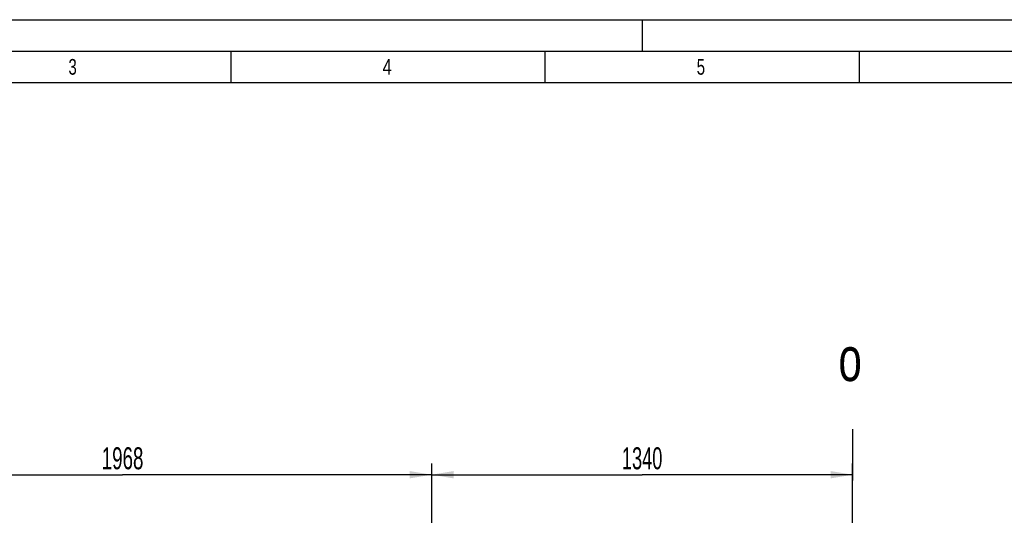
# Model space of a CAD drawing. Header units: millimetres. Extents: x 0 to 1189, y 0 to 841.
# Tile 39 of 106: x 111 to 268, y 762 to 841. Entities that reach past the tile are written whole.
import ezdxf
from ezdxf.enums import TextEntityAlignment as Align

# ---------------------------------------------------------------- set-up
doc = ezdxf.new("R2010")
doc.units = ezdxf.units.MM
doc.header["$LTSCALE"] = 65.395
doc.layers.get('0').update_dxf_attribs({"linetype": 'CONTINUOUS'})
doc.styles.get("Standard").update_dxf_attribs({"font": 'txt', "width": 0.6})
doc.styles.add('TEXTSTYLE_2', font='txt')
doc.dimstyles.new('DIMSTYLE_5', dxfattribs={"dimtxt": 3.5, "dimasz": 3.5, "dimexe": 1.8, "dimexo": 0, "dimgap": 0.875, "dimtad": 1, "dimlfac": 20, "dimdsep": 46, "dimtxsty": 'Standard', "dimblk": '_FILLED', "dimblk1": '_FILLED', "dimblk2": '_FILLED', "dimcen": 0.09, "dimadec": 0, "dimazin": 0, "dimtp": 1.2, "dimtm": 1.2, "dimtfac": 1, "dimtofl": 0, "dimtmove": 0, "dimatfit": 3, "dimldrblk": '_FILLED', "dimfxl": 1, "dimtolj": 1, "dimarcsym": 0})

# ---------------------------------------------------------------- blocks, each defined once
blk = doc.blocks.new('_FILLED')
at = {"color": 0, "linetype": 'ByBlock'}
blk.add_solid([(0, 0), (-1, 0.167), (-1, -0.167)], dxfattribs=at)
blk = doc.blocks.new('*D6')
at = {"color": 2, "linetype": 'Continuous'}
for p, q in [((78.02, 641.3), (78.02, 770.4)), ((176.42, 644.49), (176.42, 770.4)), ((78.02, 768.6), (127.22, 768.6)), ((176.42, 768.6), (127.22, 768.6))]:
    blk.add_line(p, q, dxfattribs=at)
at = {"color": 2, "linetype": 'Continuous', "xscale": 3.5, "yscale": 3.5, "zscale": 3.5, "rotation": 180}
blk.add_blockref('_FILLED', (78.02, 768.6), dxfattribs=at)
at = {"color": 2, "linetype": 'Continuous', "xscale": 3.5, "yscale": 3.5, "zscale": 3.5}
blk.add_blockref('_FILLED', (176.42, 768.6), dxfattribs=at)
at = {"color": 2, "linetype": 'Continuous', "width": 0.636905}
blk.add_text('1968', height=3.5, dxfattribs=at).set_placement((127.22, 769.47), align=Align.CENTER)
blk = doc.blocks.new('*D19')
at = {"color": 2, "linetype": 'Continuous'}
for p, q in [((176.42, 644.49), (176.42, 770.4)), ((243.42, 726.7), (243.42, 770.4)), ((176.42, 768.6), (209.92, 768.6)), ((243.42, 768.6), (209.92, 768.6))]:
    blk.add_line(p, q, dxfattribs=at)
at = {"color": 2, "linetype": 'Continuous', "xscale": 3.5, "yscale": 3.5, "zscale": 3.5, "rotation": 180}
blk.add_blockref('_FILLED', (176.42, 768.6), dxfattribs=at)
at = {"color": 2, "linetype": 'Continuous', "xscale": 3.5, "yscale": 3.5, "zscale": 3.5}
blk.add_blockref('_FILLED', (243.42, 768.6), dxfattribs=at)
at = {"color": 2, "linetype": 'Continuous', "width": 0.619048}
blk.add_text('1340', height=3.5, dxfattribs=at).set_placement((209.92, 769.47), align=Align.CENTER)

msp = doc.modelspace()

# ---------------------------------------------------------------- linework, layer by layer
at = {"color": 5, "linetype": 'Continuous'}
for p, q in [((0, 841), (1189, 841)), ((210, 836), (210, 841)), ((144.5, 831), (144.5, 836)), ((194.5, 831), (194.5, 836)), ((244.5, 831), (244.5, 836)), ((10, 831), (1179, 831))]:
    msp.add_line(p, q, dxfattribs=at)
at = {"color": 6, "linetype": 'Continuous'}
msp.add_line((5, 836), (1184, 836), dxfattribs=at)
at = {"color": 7, "linetype": 'Continuous'}
msp.add_line((243.38538, 775.86313), (243.40385, 767.70705), dxfattribs=at)

# ---------------------------------------------------------------- texts
at = {"color": 5, "linetype": 'Continuous', "style": 'TEXTSTYLE_2'}
for s, width, p in [('3', 0.714286, (118.606, 832.248)), ('4', 0.785714, (168.606, 832.248)), ('5', 0.714286, (218.606, 832.248))]:
    msp.add_text(s, height=2.50001, dxfattribs=dict(at, width=width)).set_placement(p)
at = {"color": 2, "linetype": 'Continuous', "width": 0.714286}
msp.add_text('o', height=7, dxfattribs=at).set_placement((241.16897, 783.50438))

# ---------------------------------------------------------------- dimensions: what is measured, and where the dimension line sits
at = {"color": 2, "linetype": 'Continuous'}
dim = msp.add_linear_dim(base=(78.02114, 768.59613), p1=(176.42114, 644.49438), p2=(78.02114, 641.3), angle=180, dimstyle='DIMSTYLE_5', dxfattribs=at)
dim.commit()
dim.dimension.update_dxf_attribs({"geometry": '*D6', "text_midpoint": (126.8878, 768.59613), "dimtype": 160})
dim = msp.add_linear_dim(base=(243.42114, 768.59613), p1=(176.42114, 644.49438), p2=(243.42114, 726.7), dimstyle='DIMSTYLE_5', dxfattribs=at)
dim.commit()
dim.dimension.update_dxf_attribs({"geometry": '*D19', "text_midpoint": (209.5878, 768.59613), "dimtype": 160})

doc.saveas('drawing.dxf')
